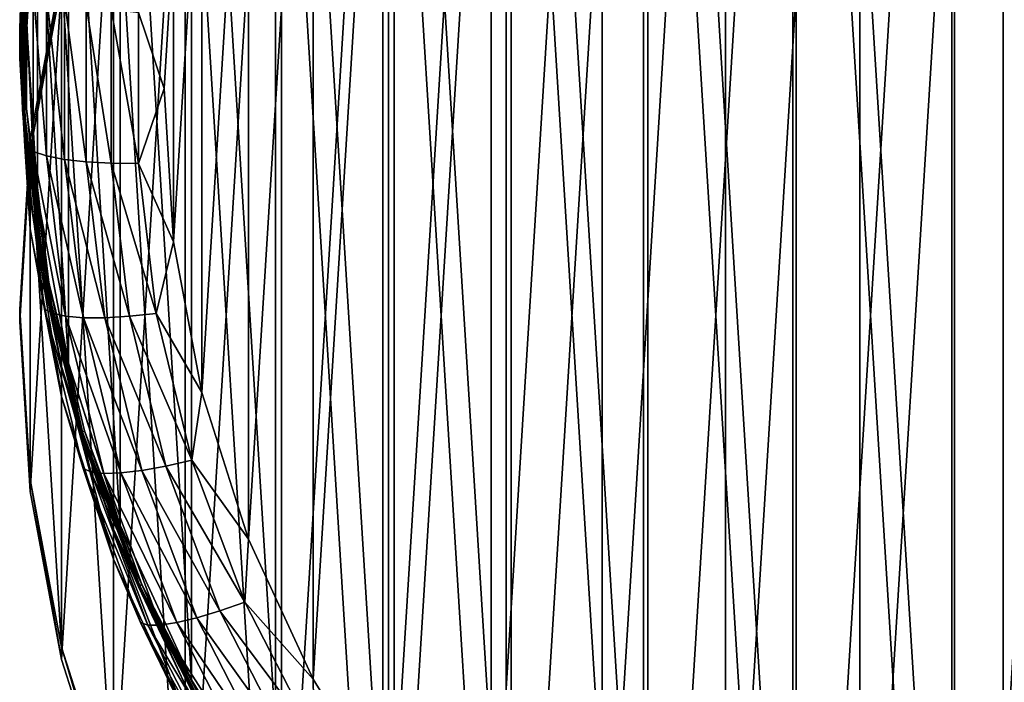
# Model space of a CAD drawing. Header units: millimetres. Extents: x -200 to 200, y -315 to 117.
# Tile 3 of 22: x -200 to -64, y -169 to -77. Entities that reach past the tile are written whole.
import ezdxf

# ---------------------------------------------------------------- set-up
doc = ezdxf.new("R2010")
doc.units = ezdxf.units.MM
doc.header["$LTSCALE"] = 3.583593
for name, color, linetype in [('23', 7, 'CONTINUOUS'), ('24', 7, 'CONTINUOUS'), ('26', 7, 'CONTINUOUS'), ('27', 7, 'CONTINUOUS'), ('28', 7, 'CONTINUOUS'), ('29', 7, 'CONTINUOUS'), ('31', 7, 'CONTINUOUS'), ('34', 7, 'CONTINUOUS')]:
    doc.layers.add(name, color=color, linetype=linetype)

msp = doc.modelspace()

# ---------------------------------------------------------------- linework, layer by layer
at = {"layer": '23', "linetype": 'Continuous'}
for points in [[(-70.92, -301.89, -3337.5), (-47.86, 70.98, -3416.75), (-47.86, -308.91, -3336), (-70.92, -301.89, -3337.5)], [(-70.92, 63.95, -3415.26), (-47.86, 70.98, -3416.75), (-70.92, -301.89, -3337.5), (-70.92, 63.95, -3415.26)], [(-92.94, -292.19, -3339.56), (-70.92, 63.95, -3415.26), (-70.92, -301.89, -3337.5), (-92.94, -292.19, -3339.56)], [(-92.94, 54.25, -3413.2), (-70.92, 63.95, -3415.26), (-92.94, -292.19, -3339.56), (-92.94, 54.25, -3413.2)], [(-113.61, -279.97, -3342.16), (-92.94, 54.25, -3413.2), (-92.94, -292.19, -3339.56), (-113.61, -279.97, -3342.16)], [(-113.61, 42.03, -3410.6), (-92.94, 54.25, -3413.2), (-113.61, -279.97, -3342.16), (-113.61, 42.03, -3410.6)], [(-132.62, -265.4, -3345.25), (-113.61, 42.03, -3410.6), (-113.61, -279.97, -3342.16), (-132.62, -265.4, -3345.25)], [(-132.62, 27.46, -3407.5), (-113.61, 42.03, -3410.6), (-132.62, -265.4, -3345.25), (-132.62, 27.46, -3407.5)], [(-149.7, 10.76, -3403.95), (-132.62, 27.46, -3407.5), (-149.7, -248.7, -3348.8), (-149.7, 10.76, -3403.95)], [(-149.7, -248.7, -3348.8), (-132.62, 27.46, -3407.5), (-132.62, -265.4, -3345.25), (-149.7, -248.7, -3348.8)], [(-164.6, -7.84, -3400), (-149.7, 10.76, -3403.95), (-164.6, -230.1, -3352.76), (-164.6, -7.84, -3400)], [(-164.6, -230.1, -3352.76), (-149.7, 10.76, -3403.95), (-149.7, -248.7, -3348.8), (-164.6, -230.1, -3352.76)], [(-177.09, -28.06, -3395.7), (-164.6, -7.84, -3400), (-177.09, -209.88, -3357.05), (-177.09, -28.06, -3395.7)], [(-177.09, -209.88, -3357.05), (-164.6, -7.84, -3400), (-164.6, -230.1, -3352.76), (-177.09, -209.88, -3357.05)], [(-187, -188.34, -3361.63), (-177.09, -28.06, -3395.7), (-177.09, -209.88, -3357.05), (-187, -188.34, -3361.63)], [(-187, -49.6, -3391.12), (-177.09, -28.06, -3395.7), (-187, -188.34, -3361.63), (-187, -49.6, -3391.12)], [(-194.19, -165.79, -3366.43), (-187, -49.6, -3391.12), (-187, -188.34, -3361.63), (-194.19, -165.79, -3366.43)], [(-194.19, -72.15, -3386.33), (-187, -49.6, -3391.12), (-194.19, -165.79, -3366.43), (-194.19, -72.15, -3386.33)], [(-198.54, -142.55, -3371.37), (-194.19, -72.15, -3386.33), (-194.19, -165.79, -3366.43), (-198.54, -142.55, -3371.37)], [(-198.54, -95.39, -3381.39), (-194.19, -72.15, -3386.33), (-198.54, -142.55, -3371.37), (-198.54, -95.39, -3381.39)], [(-200, -118.97, -3376.38), (-198.54, -95.39, -3381.39), (-198.54, -142.55, -3371.37), (-200, -118.97, -3376.38)]]:
    msp.add_3dface(points, dxfattribs=at)
at = {"layer": '24', "linetype": 'Continuous'}
for points in [[(-70.92, 65.61, -3407.43), (-47.86, -307.25, -3328.18), (-47.86, 72.64, -3408.93), (-70.92, 65.61, -3407.43)], [(-92.94, 55.92, -3405.37), (-70.92, -300.22, -3329.67), (-70.92, 65.61, -3407.43), (-92.94, 55.92, -3405.37)], [(-70.92, -300.22, -3329.67), (-47.86, -307.25, -3328.18), (-70.92, 65.61, -3407.43), (-70.92, -300.22, -3329.67)], [(-113.61, 43.69, -3402.77), (-92.94, -290.53, -3331.73), (-92.94, 55.92, -3405.37), (-113.61, 43.69, -3402.77)], [(-92.94, -290.53, -3331.73), (-70.92, -300.22, -3329.67), (-92.94, 55.92, -3405.37), (-92.94, -290.53, -3331.73)], [(-132.62, 29.13, -3399.68), (-113.61, -278.31, -3334.33), (-113.61, 43.69, -3402.77), (-132.62, 29.13, -3399.68)], [(-113.61, -278.31, -3334.33), (-92.94, -290.53, -3331.73), (-113.61, 43.69, -3402.77), (-113.61, -278.31, -3334.33)], [(-149.7, 12.42, -3396.13), (-132.62, -263.74, -3337.43), (-132.62, 29.13, -3399.68), (-149.7, 12.42, -3396.13)], [(-132.62, -263.74, -3337.43), (-113.61, -278.31, -3334.33), (-132.62, 29.13, -3399.68), (-132.62, -263.74, -3337.43)], [(-164.6, -6.18, -3392.17), (-149.7, -247.03, -3340.98), (-149.7, 12.42, -3396.13), (-164.6, -6.18, -3392.17)], [(-149.7, -247.03, -3340.98), (-132.62, -263.74, -3337.43), (-149.7, 12.42, -3396.13), (-149.7, -247.03, -3340.98)], [(-177.09, -26.39, -3387.88), (-164.6, -228.44, -3344.93), (-164.6, -6.18, -3392.17), (-177.09, -26.39, -3387.88)], [(-164.6, -228.44, -3344.93), (-149.7, -247.03, -3340.98), (-164.6, -6.18, -3392.17), (-164.6, -228.44, -3344.93)], [(-187, -47.93, -3383.3), (-177.09, -208.22, -3349.23), (-177.09, -26.39, -3387.88), (-187, -47.93, -3383.3)], [(-177.09, -208.22, -3349.23), (-164.6, -228.44, -3344.93), (-177.09, -26.39, -3387.88), (-177.09, -208.22, -3349.23)], [(-194.19, -70.49, -3378.5), (-187, -186.68, -3353.81), (-187, -47.93, -3383.3), (-194.19, -70.49, -3378.5)], [(-187, -186.68, -3353.81), (-177.09, -208.22, -3349.23), (-187, -47.93, -3383.3), (-187, -186.68, -3353.81)], [(-198.54, -93.72, -3373.56), (-194.19, -164.12, -3358.6), (-194.19, -70.49, -3378.5), (-198.54, -93.72, -3373.56)], [(-194.19, -164.12, -3358.6), (-187, -186.68, -3353.81), (-194.19, -70.49, -3378.5), (-194.19, -164.12, -3358.6)], [(-200, -117.31, -3368.55), (-198.54, -140.89, -3363.54), (-198.54, -93.72, -3373.56), (-200, -117.31, -3368.55)], [(-198.54, -140.89, -3363.54), (-194.19, -164.12, -3358.6), (-198.54, -93.72, -3373.56), (-198.54, -140.89, -3363.54)]]:
    msp.add_3dface(points, dxfattribs=at)
at = {"layer": '26', "linetype": 'Continuous'}
for points in [[(-194.19, -72.15, -3386.33), (-198.54, -95.39, -3381.39), (-194.19, -70.49, -3378.5), (-194.19, -72.15, -3386.33)], [(-198.54, -95.39, -3381.39), (-198.54, -93.72, -3373.56), (-194.19, -70.49, -3378.5), (-198.54, -95.39, -3381.39)], [(-198.54, -95.39, -3381.39), (-200, -118.97, -3376.38), (-198.54, -93.72, -3373.56), (-198.54, -95.39, -3381.39)], [(-200, -118.97, -3376.38), (-200, -117.31, -3368.55), (-198.54, -93.72, -3373.56), (-200, -118.97, -3376.38)], [(-200, -118.97, -3376.38), (-198.54, -142.55, -3371.37), (-200, -117.31, -3368.55), (-200, -118.97, -3376.38)], [(-198.54, -142.55, -3371.37), (-198.54, -140.89, -3363.54), (-200, -117.31, -3368.55), (-198.54, -142.55, -3371.37)], [(-198.54, -142.55, -3371.37), (-194.19, -165.79, -3366.43), (-198.54, -140.89, -3363.54), (-198.54, -142.55, -3371.37)], [(-194.19, -165.79, -3366.43), (-194.19, -164.12, -3358.6), (-198.54, -140.89, -3363.54), (-194.19, -165.79, -3366.43)], [(-194.19, -165.79, -3366.43), (-187, -188.34, -3361.63), (-194.19, -164.12, -3358.6), (-194.19, -165.79, -3366.43)], [(-187, -188.34, -3361.63), (-187, -186.68, -3353.81), (-194.19, -164.12, -3358.6), (-187, -188.34, -3361.63)]]:
    msp.add_3dface(points, dxfattribs=at)
at = {"layer": '27', "linetype": 'Continuous'}
for points in [[(-70.57, 103.82, -3415.55), (-47.62, -267.17, -3336.7), (-47.62, 110.82, -3417.04), (-70.57, 103.82, -3415.55)], [(-92.48, 94.18, -3413.5), (-70.57, -260.18, -3338.18), (-70.57, 103.82, -3415.55), (-92.48, 94.18, -3413.5)], [(-70.57, -260.18, -3338.18), (-47.62, -267.17, -3336.7), (-70.57, 103.82, -3415.55), (-70.57, -260.18, -3338.18)], [(-113.04, 82.02, -3410.92), (-92.48, -250.53, -3340.23), (-92.48, 94.18, -3413.5), (-113.04, 82.02, -3410.92)], [(-92.48, -250.53, -3340.23), (-70.57, -260.18, -3338.18), (-92.48, 94.18, -3413.5), (-92.48, -250.53, -3340.23)], [(-131.96, 67.52, -3407.84), (-113.04, -238.37, -3342.82), (-113.04, 82.02, -3410.92), (-131.96, 67.52, -3407.84)], [(-113.04, -238.37, -3342.82), (-92.48, -250.53, -3340.23), (-113.04, 82.02, -3410.92), (-113.04, -238.37, -3342.82)], [(-148.95, 50.9, -3404.31), (-131.96, -223.88, -3345.9), (-131.96, 67.52, -3407.84), (-148.95, 50.9, -3404.31)], [(-131.96, -223.88, -3345.9), (-113.04, -238.37, -3342.82), (-131.96, 67.52, -3407.84), (-131.96, -223.88, -3345.9)], [(-163.77, 32.4, -3400.37), (-148.95, -207.26, -3349.43), (-148.95, 50.9, -3404.31), (-163.77, 32.4, -3400.37)], [(-148.95, -207.26, -3349.43), (-131.96, -223.88, -3345.9), (-148.95, 50.9, -3404.31), (-148.95, -207.26, -3349.43)], [(-176.21, 12.28, -3396.1), (-163.77, -188.75, -3353.37), (-163.77, 32.4, -3400.37), (-176.21, 12.28, -3396.1)], [(-163.77, -188.75, -3353.37), (-148.95, -207.26, -3349.43), (-163.77, 32.4, -3400.37), (-163.77, -188.75, -3353.37)], [(-186.07, -9.16, -3391.54), (-176.21, -168.64, -3357.64), (-176.21, 12.28, -3396.1), (-186.07, -9.16, -3391.54)], [(-176.21, -168.64, -3357.64), (-163.77, -188.75, -3353.37), (-176.21, 12.28, -3396.1), (-176.21, -168.64, -3357.64)], [(-193.22, -31.6, -3386.77), (-186.07, -147.2, -3362.2), (-186.07, -9.16, -3391.54), (-193.22, -31.6, -3386.77)], [(-186.07, -147.2, -3362.2), (-176.21, -168.64, -3357.64), (-186.07, -9.16, -3391.54), (-186.07, -147.2, -3362.2)], [(-197.55, -54.72, -3381.86), (-193.22, -124.76, -3366.97), (-193.22, -31.6, -3386.77), (-197.55, -54.72, -3381.86)], [(-193.22, -124.76, -3366.97), (-186.07, -147.2, -3362.2), (-193.22, -31.6, -3386.77), (-193.22, -124.76, -3366.97)], [(-199, -78.18, -3376.87), (-197.55, -101.64, -3371.88), (-197.55, -54.72, -3381.86), (-199, -78.18, -3376.87)], [(-197.55, -101.64, -3371.88), (-193.22, -124.76, -3366.97), (-197.55, -54.72, -3381.86), (-197.55, -101.64, -3371.88)]]:
    msp.add_3dface(points, dxfattribs=at)
at = {"layer": '28', "linetype": 'Continuous'}
for points in [[(-63.83, -251.33, -3381.98), (-43.08, 84.25, -3453.31), (-43.08, -257.65, -3380.64), (-63.83, -251.33, -3381.98)], [(-63.83, 77.92, -3451.97), (-43.08, 84.25, -3453.31), (-63.83, -251.33, -3381.98), (-63.83, 77.92, -3451.97)], [(-83.65, -242.6, -3383.84), (-63.83, 77.92, -3451.97), (-63.83, -251.33, -3381.98), (-83.65, -242.6, -3383.84)], [(-83.65, 69.2, -3450.11), (-63.83, 77.92, -3451.97), (-83.65, -242.6, -3383.84), (-83.65, 69.2, -3450.11)], [(-102.25, 58.2, -3447.77), (-83.65, 69.2, -3450.11), (-102.25, -231.6, -3386.17), (-102.25, 58.2, -3447.77)], [(-102.25, -231.6, -3386.17), (-83.65, 69.2, -3450.11), (-83.65, -242.6, -3383.84), (-102.25, -231.6, -3386.17)], [(-119.36, -218.49, -3388.96), (-102.25, 58.2, -3447.77), (-102.25, -231.6, -3386.17), (-119.36, -218.49, -3388.96)], [(-119.36, 45.08, -3444.99), (-102.25, 58.2, -3447.77), (-119.36, -218.49, -3388.96), (-119.36, 45.08, -3444.99)], [(-134.73, 30.05, -3441.79), (-119.36, 45.08, -3444.99), (-134.73, -203.46, -3392.16), (-134.73, 30.05, -3441.79)], [(-134.73, -203.46, -3392.16), (-119.36, 45.08, -3444.99), (-119.36, -218.49, -3388.96), (-134.73, -203.46, -3392.16)], [(-148.14, 13.31, -3438.23), (-134.73, 30.05, -3441.79), (-148.14, -186.72, -3395.71), (-148.14, 13.31, -3438.23)], [(-148.14, -186.72, -3395.71), (-134.73, 30.05, -3441.79), (-134.73, -203.46, -3392.16), (-148.14, -186.72, -3395.71)], [(-159.38, -4.88, -3434.37), (-148.14, 13.31, -3438.23), (-159.38, -168.53, -3399.58), (-159.38, -4.88, -3434.37)], [(-159.38, -168.53, -3399.58), (-148.14, 13.31, -3438.23), (-148.14, -186.72, -3395.71), (-159.38, -168.53, -3399.58)], [(-168.3, -24.27, -3430.24), (-159.38, -4.88, -3434.37), (-168.3, -149.14, -3403.7), (-168.3, -24.27, -3430.24)], [(-168.3, -149.14, -3403.7), (-159.38, -4.88, -3434.37), (-159.38, -168.53, -3399.58), (-168.3, -149.14, -3403.7)], [(-174.77, -128.84, -3408.02), (-168.3, -24.27, -3430.24), (-168.3, -149.14, -3403.7), (-174.77, -128.84, -3408.02)], [(-174.77, -44.57, -3425.93), (-168.3, -24.27, -3430.24), (-174.77, -128.84, -3408.02), (-174.77, -44.57, -3425.93)], [(-178.69, -107.93, -3412.46), (-174.77, -44.57, -3425.93), (-174.77, -128.84, -3408.02), (-178.69, -107.93, -3412.46)], [(-178.69, -65.48, -3421.48), (-174.77, -44.57, -3425.93), (-178.69, -107.93, -3412.46), (-178.69, -65.48, -3421.48)], [(-180, -86.7, -3416.97), (-178.69, -65.48, -3421.48), (-178.69, -107.93, -3412.46), (-180, -86.7, -3416.97)]]:
    msp.add_3dface(points, dxfattribs=at)
at = {"layer": '29', "linetype": 'Continuous'}
for points in [[(-200, -78.39, -3377.85), (-198.54, -54.81, -3382.86), (-200, -82.55, -3397.41), (-200, -78.39, -3377.85)], [(-200, -82.55, -3397.41), (-198.54, -54.81, -3382.86), (-198.54, -58.97, -3402.42), (-200, -82.55, -3397.41)], [(-198.54, -106.13, -3392.4), (-200, -78.39, -3377.85), (-200, -82.55, -3397.41), (-198.54, -106.13, -3392.4)], [(-198.54, -101.97, -3372.84), (-200, -78.39, -3377.85), (-198.54, -106.13, -3392.4), (-198.54, -101.97, -3372.84)], [(-194.19, -129.36, -3387.46), (-198.54, -101.97, -3372.84), (-198.54, -106.13, -3392.4), (-194.19, -129.36, -3387.46)], [(-194.19, -125.2, -3367.9), (-198.54, -101.97, -3372.84), (-194.19, -129.36, -3387.46), (-194.19, -125.2, -3367.9)], [(-187, -147.76, -3363.1), (-194.19, -125.2, -3367.9), (-187, -151.92, -3382.66), (-187, -147.76, -3363.1)], [(-187, -151.92, -3382.66), (-194.19, -125.2, -3367.9), (-194.19, -129.36, -3387.46), (-187, -151.92, -3382.66)], [(-177.09, -169.3, -3358.52), (-187, -147.76, -3363.1), (-177.09, -173.46, -3378.09), (-177.09, -169.3, -3358.52)], [(-177.09, -173.46, -3378.09), (-187, -147.76, -3363.1), (-187, -151.92, -3382.66), (-177.09, -173.46, -3378.09)]]:
    msp.add_3dface(points, dxfattribs=at)
at = {"layer": '31', "linetype": 'Continuous'}
for points in [[(-200, -82.55, -3397.41), (-198.54, -58.97, -3402.42), (-199.28, -72, -3403.64), (-200, -82.55, -3397.41)], [(-178.69, -65.48, -3421.48), (-180, -86.7, -3416.97), (-183.57, -76.17, -3418.82), (-178.69, -65.48, -3421.48)], [(-199.28, -94.71, -3398.81), (-200, -82.55, -3397.41), (-199.28, -72, -3403.64), (-199.28, -94.71, -3398.81)], [(-199.28, -72, -3403.64), (-198.14, -72.85, -3407.3), (-198.14, -95.43, -3402.5), (-199.28, -72, -3403.64)], [(-199.28, -94.71, -3398.81), (-199.28, -72, -3403.64), (-198.14, -95.43, -3402.5), (-199.28, -94.71, -3398.81)], [(-198.14, -72.85, -3407.3), (-196.29, -96.04, -3405.91), (-198.14, -95.43, -3402.5), (-198.14, -72.85, -3407.3)], [(-196.29, -73.67, -3410.66), (-196.29, -96.04, -3405.91), (-198.14, -72.85, -3407.3), (-196.29, -73.67, -3410.66)], [(-196.29, -73.67, -3410.66), (-193.81, -96.53, -3408.9), (-196.29, -96.04, -3405.91), (-196.29, -73.67, -3410.66)], [(-193.81, -74.45, -3413.6), (-193.81, -96.53, -3408.9), (-196.29, -73.67, -3410.66), (-193.81, -74.45, -3413.6)], [(-193.81, -74.45, -3413.6), (-190.78, -96.87, -3411.37), (-193.81, -96.53, -3408.9), (-193.81, -74.45, -3413.6)], [(-190.78, -75.14, -3415.99), (-190.78, -96.87, -3411.37), (-193.81, -74.45, -3413.6), (-190.78, -75.14, -3415.99)], [(-190.78, -75.14, -3415.99), (-187.32, -97.06, -3413.22), (-190.78, -96.87, -3411.37), (-190.78, -75.14, -3415.99)], [(-187.32, -75.72, -3417.76), (-187.32, -97.06, -3413.22), (-190.78, -75.14, -3415.99), (-187.32, -75.72, -3417.76)], [(-187.32, -75.72, -3417.76), (-183.57, -97.08, -3414.38), (-187.32, -97.06, -3413.22), (-187.32, -75.72, -3417.76)], [(-183.57, -76.17, -3418.82), (-183.57, -97.08, -3414.38), (-187.32, -75.72, -3417.76), (-183.57, -76.17, -3418.82)], [(-183.57, -76.17, -3418.82), (-180, -86.7, -3416.97), (-183.57, -97.08, -3414.38), (-183.57, -76.17, -3418.82)], [(-198.54, -106.13, -3392.4), (-200, -82.55, -3397.41), (-199.28, -94.71, -3398.81), (-198.54, -106.13, -3392.4)], [(-180, -86.7, -3416.97), (-178.69, -107.93, -3412.46), (-183.57, -97.08, -3414.38), (-180, -86.7, -3416.97)], [(-199.28, -94.71, -3398.81), (-198.14, -95.43, -3402.5), (-195.46, -117.85, -3397.73), (-199.28, -94.71, -3398.81)], [(-196.58, -117.26, -3394.02), (-199.28, -94.71, -3398.81), (-195.46, -117.85, -3397.73), (-196.58, -117.26, -3394.02)], [(-196.58, -117.26, -3394.02), (-198.54, -106.13, -3392.4), (-199.28, -94.71, -3398.81), (-196.58, -117.26, -3394.02)], [(-198.14, -95.43, -3402.5), (-193.64, -118.25, -3401.19), (-195.46, -117.85, -3397.73), (-198.14, -95.43, -3402.5)], [(-196.29, -96.04, -3405.91), (-193.64, -118.25, -3401.19), (-198.14, -95.43, -3402.5), (-196.29, -96.04, -3405.91)], [(-196.29, -96.04, -3405.91), (-191.18, -118.46, -3404.24), (-193.64, -118.25, -3401.19), (-196.29, -96.04, -3405.91)], [(-193.81, -96.53, -3408.9), (-191.18, -118.46, -3404.24), (-196.29, -96.04, -3405.91), (-193.81, -96.53, -3408.9)], [(-193.81, -96.53, -3408.9), (-188.2, -118.46, -3406.79), (-191.18, -118.46, -3404.24), (-193.81, -96.53, -3408.9)], [(-190.78, -96.87, -3411.37), (-188.2, -118.46, -3406.79), (-193.81, -96.53, -3408.9), (-190.78, -96.87, -3411.37)], [(-190.78, -96.87, -3411.37), (-184.78, -118.26, -3408.72), (-188.2, -118.46, -3406.79), (-190.78, -96.87, -3411.37)], [(-187.32, -97.06, -3413.22), (-184.78, -118.26, -3408.72), (-190.78, -96.87, -3411.37), (-187.32, -97.06, -3413.22)], [(-187.32, -97.06, -3413.22), (-181.09, -117.86, -3409.96), (-184.78, -118.26, -3408.72), (-187.32, -97.06, -3413.22)], [(-183.57, -97.08, -3414.38), (-181.09, -117.86, -3409.96), (-187.32, -97.06, -3413.22), (-183.57, -97.08, -3414.38)], [(-183.57, -97.08, -3414.38), (-178.69, -107.93, -3412.46), (-181.09, -117.86, -3409.96), (-183.57, -97.08, -3414.38)], [(-194.19, -129.36, -3387.46), (-198.54, -106.13, -3392.4), (-196.58, -117.26, -3394.02), (-194.19, -129.36, -3387.46)], [(-178.69, -107.93, -3412.46), (-174.77, -128.84, -3408.02), (-181.09, -117.86, -3409.96), (-178.69, -107.93, -3412.46)], [(-196.58, -117.26, -3394.02), (-195.46, -117.85, -3397.73), (-190.14, -139.82, -3393.07), (-196.58, -117.26, -3394.02)], [(-191.23, -139.36, -3389.32), (-196.58, -117.26, -3394.02), (-190.14, -139.82, -3393.07), (-191.23, -139.36, -3389.32)], [(-191.23, -139.36, -3389.32), (-194.19, -129.36, -3387.46), (-196.58, -117.26, -3394.02), (-191.23, -139.36, -3389.32)], [(-195.46, -117.85, -3397.73), (-188.36, -140.02, -3396.56), (-190.14, -139.82, -3393.07), (-195.46, -117.85, -3397.73)], [(-193.64, -118.25, -3401.19), (-188.36, -140.02, -3396.56), (-195.46, -117.85, -3397.73), (-193.64, -118.25, -3401.19)], [(-193.64, -118.25, -3401.19), (-185.98, -139.95, -3399.68), (-188.36, -140.02, -3396.56), (-193.64, -118.25, -3401.19)], [(-191.18, -118.46, -3404.24), (-185.98, -139.95, -3399.68), (-193.64, -118.25, -3401.19), (-191.18, -118.46, -3404.24)], [(-191.18, -118.46, -3404.24), (-183.07, -139.61, -3402.29), (-185.98, -139.95, -3399.68), (-191.18, -118.46, -3404.24)], [(-188.2, -118.46, -3406.79), (-183.07, -139.61, -3402.29), (-191.18, -118.46, -3404.24), (-188.2, -118.46, -3406.79)], [(-184.78, -118.26, -3408.72), (-179.75, -139.03, -3404.3), (-188.2, -118.46, -3406.79), (-184.78, -118.26, -3408.72)], [(-188.2, -118.46, -3406.79), (-179.75, -139.03, -3404.3), (-183.07, -139.61, -3402.29), (-188.2, -118.46, -3406.79)], [(-181.09, -117.86, -3409.96), (-176.15, -138.21, -3405.64), (-184.78, -118.26, -3408.72), (-181.09, -117.86, -3409.96)], [(-184.78, -118.26, -3408.72), (-176.15, -138.21, -3405.64), (-179.75, -139.03, -3404.3), (-184.78, -118.26, -3408.72)], [(-181.09, -117.86, -3409.96), (-174.77, -128.84, -3408.02), (-176.15, -138.21, -3405.64), (-181.09, -117.86, -3409.96)], [(-187, -151.92, -3382.66), (-194.19, -129.36, -3387.46), (-191.23, -139.36, -3389.32), (-187, -151.92, -3382.66)], [(-174.77, -128.84, -3408.02), (-168.3, -149.14, -3403.7), (-176.15, -138.21, -3405.64), (-174.77, -128.84, -3408.02)], [(-179.75, -139.03, -3404.3), (-172.29, -159.08, -3400.04), (-183.07, -139.61, -3402.29), (-179.75, -139.03, -3404.3)], [(-176.15, -138.21, -3405.64), (-168.84, -157.86, -3401.46), (-179.75, -139.03, -3404.3), (-176.15, -138.21, -3405.64)], [(-179.75, -139.03, -3404.3), (-168.84, -157.86, -3401.46), (-172.29, -159.08, -3400.04), (-179.75, -139.03, -3404.3)], [(-176.15, -138.21, -3405.64), (-168.3, -149.14, -3403.7), (-168.84, -157.86, -3401.46), (-176.15, -138.21, -3405.64)], [(-191.23, -139.36, -3389.32), (-190.14, -139.82, -3393.07), (-182.24, -161.03, -3388.56), (-191.23, -139.36, -3389.32)], [(-183.29, -160.69, -3384.79), (-191.23, -139.36, -3389.32), (-182.24, -161.03, -3388.56), (-183.29, -160.69, -3384.79)], [(-183.29, -160.69, -3384.79), (-187, -151.92, -3382.66), (-191.23, -139.36, -3389.32), (-183.29, -160.69, -3384.79)], [(-190.14, -139.82, -3393.07), (-180.54, -161.03, -3392.09), (-182.24, -161.03, -3388.56), (-190.14, -139.82, -3393.07)], [(-188.36, -140.02, -3396.56), (-180.54, -161.03, -3392.09), (-190.14, -139.82, -3393.07), (-188.36, -140.02, -3396.56)], [(-185.98, -139.95, -3399.68), (-178.26, -160.7, -3395.26), (-188.36, -140.02, -3396.56), (-185.98, -139.95, -3399.68)], [(-188.36, -140.02, -3396.56), (-178.26, -160.7, -3395.26), (-180.54, -161.03, -3392.09), (-188.36, -140.02, -3396.56)], [(-183.07, -139.61, -3402.29), (-175.47, -160.04, -3397.95), (-185.98, -139.95, -3399.68), (-183.07, -139.61, -3402.29)], [(-185.98, -139.95, -3399.68), (-175.47, -160.04, -3397.95), (-178.26, -160.7, -3395.26), (-185.98, -139.95, -3399.68)], [(-183.07, -139.61, -3402.29), (-172.29, -159.08, -3400.04), (-175.47, -160.04, -3397.95), (-183.07, -139.61, -3402.29)], [(-168.3, -149.14, -3403.7), (-159.38, -168.53, -3399.58), (-168.84, -157.86, -3401.46), (-168.3, -149.14, -3403.7)], [(-177.09, -173.46, -3378.09), (-187, -151.92, -3382.66), (-183.29, -160.69, -3384.79), (-177.09, -173.46, -3378.09)], [(-168.84, -157.86, -3401.46), (-159.24, -176.56, -3397.49), (-172.29, -159.08, -3400.04), (-168.84, -157.86, -3401.46)], [(-168.84, -157.86, -3401.46), (-159.38, -168.53, -3399.58), (-159.24, -176.56, -3397.49), (-168.84, -157.86, -3401.46)], [(-172.29, -159.08, -3400.04), (-162.5, -178.16, -3395.99), (-175.47, -160.04, -3397.95), (-172.29, -159.08, -3400.04)], [(-172.29, -159.08, -3400.04), (-159.24, -176.56, -3397.49), (-162.5, -178.16, -3395.99), (-172.29, -159.08, -3400.04)], [(-183.29, -160.69, -3384.79), (-182.24, -161.03, -3388.56), (-171.89, -181.21, -3384.27), (-183.29, -160.69, -3384.79)], [(-172.87, -180.98, -3380.48), (-183.29, -160.69, -3384.79), (-171.89, -181.21, -3384.27), (-172.87, -180.98, -3380.48)], [(-172.87, -180.98, -3380.48), (-177.09, -173.46, -3378.09), (-183.29, -160.69, -3384.79), (-172.87, -180.98, -3380.48)], [(-178.26, -160.7, -3395.26), (-168.12, -180.43, -3391.07), (-180.54, -161.03, -3392.09), (-178.26, -160.7, -3395.26)], [(-175.47, -160.04, -3397.95), (-165.5, -179.47, -3393.82), (-178.26, -160.7, -3395.26), (-175.47, -160.04, -3397.95)], [(-178.26, -160.7, -3395.26), (-165.5, -179.47, -3393.82), (-168.12, -180.43, -3391.07), (-178.26, -160.7, -3395.26)], [(-175.47, -160.04, -3397.95), (-162.5, -178.16, -3395.99), (-165.5, -179.47, -3393.82), (-175.47, -160.04, -3397.95)], [(-182.24, -161.03, -3388.56), (-170.28, -181.02, -3387.84), (-171.89, -181.21, -3384.27), (-182.24, -161.03, -3388.56)], [(-180.54, -161.03, -3392.09), (-170.28, -181.02, -3387.84), (-182.24, -161.03, -3388.56), (-180.54, -161.03, -3392.09)], [(-180.54, -161.03, -3392.09), (-168.12, -180.43, -3391.07), (-170.28, -181.02, -3387.84), (-180.54, -161.03, -3392.09)], [(-159.38, -168.53, -3399.58), (-148.14, -186.72, -3395.71), (-159.24, -176.56, -3397.49), (-159.38, -168.53, -3399.58)]]:
    msp.add_3dface(points, dxfattribs=at)
at = {"layer": '34', "linetype": 'Continuous'}
for points in [[(-198.54, -54.81, -3382.86), (-200, -78.39, -3377.85), (-199.59, -66.94, -3379.89), (-198.54, -54.81, -3382.86)], [(-199, -78.18, -3376.87), (-197.55, -54.72, -3381.86), (-199.05, -66.86, -3379.35), (-199, -78.18, -3376.87)], [(-200, -78.39, -3377.85), (-199.59, -89.68, -3375.06), (-199.59, -66.94, -3379.89), (-200, -78.39, -3377.85)], [(-199.59, -89.68, -3375.06), (-199.37, -66.88, -3379.57), (-199.59, -66.94, -3379.89), (-199.59, -89.68, -3375.06)], [(-199.37, -89.6, -3374.74), (-199.37, -66.88, -3379.57), (-199.59, -89.68, -3375.06), (-199.37, -89.6, -3374.74)], [(-199.37, -89.6, -3374.74), (-199.05, -66.86, -3379.35), (-199.37, -66.88, -3379.57), (-199.37, -89.6, -3374.74)], [(-199.05, -89.54, -3374.53), (-199.05, -66.86, -3379.35), (-199.37, -89.6, -3374.74), (-199.05, -89.54, -3374.53)], [(-199.05, -89.54, -3374.53), (-199, -78.18, -3376.87), (-199.05, -66.86, -3379.35), (-199.05, -89.54, -3374.53)], [(-200, -78.39, -3377.85), (-198.54, -101.97, -3372.84), (-199.59, -89.68, -3375.06), (-200, -78.39, -3377.85)], [(-197.55, -101.64, -3371.88), (-199, -78.18, -3376.87), (-199.05, -89.54, -3374.53), (-197.55, -101.64, -3371.88)], [(-196.89, -112.27, -3370.26), (-199.37, -89.6, -3374.74), (-199.59, -89.68, -3375.06), (-196.89, -112.27, -3370.26)], [(-198.54, -101.97, -3372.84), (-196.89, -112.27, -3370.26), (-199.59, -89.68, -3375.06), (-198.54, -101.97, -3372.84)], [(-196.67, -112.16, -3369.95), (-199.05, -89.54, -3374.53), (-199.37, -89.6, -3374.74), (-196.67, -112.16, -3369.95)], [(-196.67, -112.16, -3369.95), (-199.37, -89.6, -3374.74), (-196.89, -112.27, -3370.26), (-196.67, -112.16, -3369.95)], [(-196.35, -112.06, -3369.75), (-199.05, -89.54, -3374.53), (-196.67, -112.16, -3369.95), (-196.35, -112.06, -3369.75)], [(-196.35, -112.06, -3369.75), (-197.55, -101.64, -3371.88), (-199.05, -89.54, -3374.53), (-196.35, -112.06, -3369.75)], [(-198.54, -101.97, -3372.84), (-194.19, -125.2, -3367.9), (-196.89, -112.27, -3370.26), (-198.54, -101.97, -3372.84)], [(-193.22, -124.76, -3366.97), (-197.55, -101.64, -3371.88), (-196.35, -112.06, -3369.75), (-193.22, -124.76, -3366.97)], [(-191.53, -134.39, -3365.55), (-196.67, -112.16, -3369.95), (-196.89, -112.27, -3370.26), (-191.53, -134.39, -3365.55)], [(-194.19, -125.2, -3367.9), (-191.53, -134.39, -3365.55), (-196.89, -112.27, -3370.26), (-194.19, -125.2, -3367.9)], [(-191.32, -134.27, -3365.25), (-196.35, -112.06, -3369.75), (-196.67, -112.16, -3369.95), (-191.32, -134.27, -3365.25)], [(-191.32, -134.27, -3365.25), (-196.67, -112.16, -3369.95), (-191.53, -134.39, -3365.55), (-191.32, -134.27, -3365.25)], [(-191.01, -134.13, -3365.05), (-196.35, -112.06, -3369.75), (-191.32, -134.27, -3365.25), (-191.01, -134.13, -3365.05)], [(-191.01, -134.13, -3365.05), (-193.22, -124.76, -3366.97), (-196.35, -112.06, -3369.75), (-191.01, -134.13, -3365.05)], [(-194.19, -125.2, -3367.9), (-187, -147.76, -3363.1), (-191.53, -134.39, -3365.55), (-194.19, -125.2, -3367.9)], [(-186.07, -147.2, -3362.2), (-193.22, -124.76, -3366.97), (-191.01, -134.13, -3365.05), (-186.07, -147.2, -3362.2)], [(-183.57, -155.76, -3361.01), (-191.32, -134.27, -3365.25), (-191.53, -134.39, -3365.55), (-183.57, -155.76, -3361.01)], [(-187, -147.76, -3363.1), (-183.57, -155.76, -3361.01), (-191.53, -134.39, -3365.55), (-187, -147.76, -3363.1)], [(-183.37, -155.61, -3360.71), (-191.01, -134.13, -3365.05), (-191.32, -134.27, -3365.25), (-183.37, -155.61, -3360.71)], [(-183.37, -155.61, -3360.71), (-191.32, -134.27, -3365.25), (-183.57, -155.76, -3361.01), (-183.37, -155.61, -3360.71)], [(-183.08, -155.44, -3360.52), (-191.01, -134.13, -3365.05), (-183.37, -155.61, -3360.71), (-183.08, -155.44, -3360.52)], [(-183.08, -155.44, -3360.52), (-186.07, -147.2, -3362.2), (-191.01, -134.13, -3365.05), (-183.08, -155.44, -3360.52)], [(-176.21, -168.64, -3357.64), (-186.07, -147.2, -3362.2), (-183.08, -155.44, -3360.52), (-176.21, -168.64, -3357.64)], [(-187, -147.76, -3363.1), (-177.09, -169.3, -3358.52), (-183.57, -155.76, -3361.01), (-187, -147.76, -3363.1)], [(-173.14, -176.09, -3356.69), (-183.37, -155.61, -3360.71), (-183.57, -155.76, -3361.01), (-173.14, -176.09, -3356.69)], [(-177.09, -169.3, -3358.52), (-173.14, -176.09, -3356.69), (-183.57, -155.76, -3361.01), (-177.09, -169.3, -3358.52)], [(-172.95, -175.91, -3356.4), (-183.08, -155.44, -3360.52), (-183.37, -155.61, -3360.71), (-172.95, -175.91, -3356.4)], [(-172.95, -175.91, -3356.4), (-183.37, -155.61, -3360.71), (-173.14, -176.09, -3356.69), (-172.95, -175.91, -3356.4)], [(-172.67, -175.71, -3356.22), (-183.08, -155.44, -3360.52), (-172.95, -175.91, -3356.4), (-172.67, -175.71, -3356.22)], [(-172.67, -175.71, -3356.22), (-176.21, -168.64, -3357.64), (-183.08, -155.44, -3360.52), (-172.67, -175.71, -3356.22)], [(-163.77, -188.75, -3353.37), (-176.21, -168.64, -3357.64), (-172.67, -175.71, -3356.22), (-163.77, -188.75, -3353.37)]]:
    msp.add_3dface(points, dxfattribs=at)

doc.saveas('drawing.dxf')
